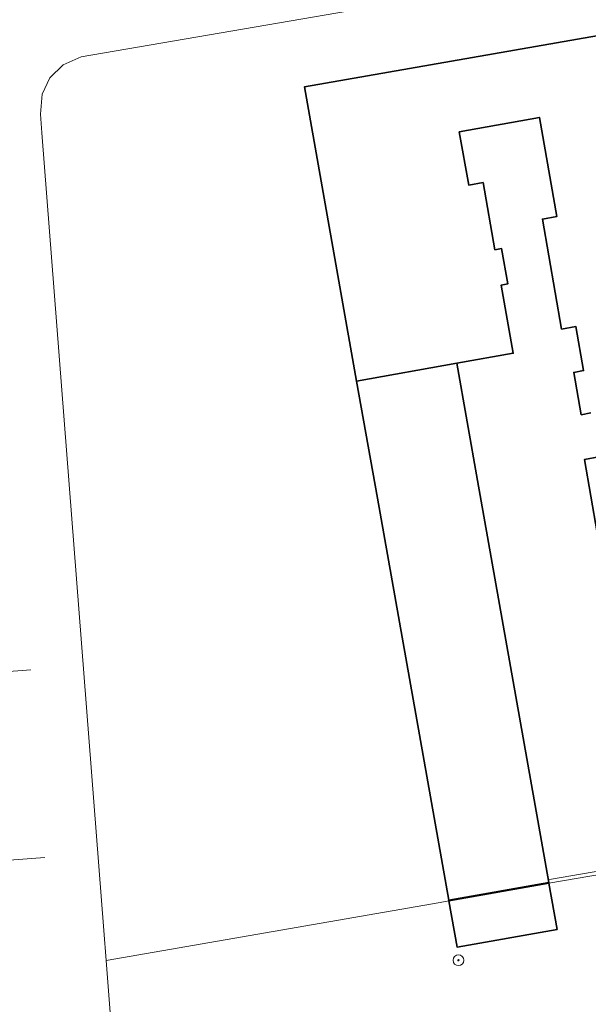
# Model space of a CAD drawing. Header units: metres. Extents: x 97476 to 98458, y 435938 to 436449.
# Tile 39 of 52: x 98346 to 98389, y 436091 to 436164. Entities that reach past the tile are written whole.
import ezdxf
from ezdxf.lldxf.tags import DXFTag

# ---------------------------------------------------------------- set-up
doc = ezdxf.new("R2010")
doc.units = ezdxf.units.M
for name, color, linetype, lineweight in [('B-WE-GK-BESCHOEIING-G', 252, 'GK-BESCHOEIING', 18), ('B-WE-GR-BOOM-S', 252, 'Continuous', 18), ('B-WE-IE-TERREINAFSCHEIDING_KUNSTMATIG_HEKWERK-G', 252, 'IE-TERREINAFSCHEIDING-KUNSTMATIG', 18), ('B-WE-KG-GRENS_PERCEEL-G', 150, 'KG-PERCEEL', 18), ('B-WE-OG-BEBOUWING-GV', 4, 'Continuous', 35), ('B-WE-OG-BEBOUWING_SCHUUR-GV', 4, 'Continuous', 35), ('B-WE-OG-TERREIN_ERF-GV', 252, 'Continuous', 18), ('B-WE-OG-WATER-GV', 252, 'Continuous', 18), ('B-WE-VH-VERHARDING_TEGEL-GV', 252, 'Continuous', 18)]:
    doc.layers.add(name, color=color, linetype=linetype, lineweight=lineweight)
doc.styles.get("Standard").update_dxf_attribs({"font": 'arial.ttf'})
doc.linetypes.add('GK-BESCHOEIING', pattern='A,30,-5,[1,NLCS.SHX,S=1,R=0,X=0,Y=0],-5', length=40)
doc.linetypes.add('IE-TERREINAFSCHEIDING-KUNSTMATIG', pattern='A,4,[82,NLCS.SHX,S=0.75,R=90,X=0,Y=0],4,-2', length=10)
tags = doc.linetypes.add('KG-PERCEEL', pattern='A,5.5,-2,["P",Standard,S=1.8,R=0,X=-0.5,Y=-0.9],-2,5.5,-2,[5,NLCS.SHX,S=0.75,R=0,X=0,Y=0],-2', length=19).pattern_tags.tags
tags[6] = DXFTag(74, 10)

# ---------------------------------------------------------------- blocks, each defined once
blk = doc.blocks.new('SGR-BOOM_01-SO')
at = {"linetype": 'ByBlock', "lineweight": 18}
h = blk.add_hatch(color=0, dxfattribs=at)
h.dxf.hatch_style = 1
edge = h.paths.add_edge_path()
edge.add_arc((0, 0), 0.25, 0, 360)
at = {"color": 0, "linetype": 'ByBlock', "lineweight": 18}
for radius in [2, 0.25]:
    blk.add_circle((0, 0), radius, dxfattribs=at)

msp = doc.modelspace()

# ---------------------------------------------------------------- linework, layer by layer
at = {"layer": 'B-WE-GK-BESCHOEIING-G', "ltscale": 0.2}
for points in [[(98350.876, 436161.454), (98387.242, 436167.71)], [(98347.957, 436155.798), (98347.848, 436157.194), (98347.983, 436158.677), (98348.547, 436159.903), (98349.539, 436160.877)], [(98349.539, 436160.877), (98350.876, 436161.454)], [(98352.583, 436096.367), (98347.957, 436155.798)], [(98352.583, 436096.367), (98352.753, 436094.15)], [(98352.753, 436094.15), (98354.514, 436071.242)]]:
    msp.add_lwpolyline(points, dxfattribs=at)
at = {"layer": 'B-WE-IE-TERREINAFSCHEIDING_KUNSTMATIG_HEKWERK-G', "ltscale": 0.2}
msp.add_lwpolyline([(98385.778, 436100.169), (98394.58, 436101.681)], dxfattribs=at)
at = {"layer": 'B-WE-KG-GRENS_PERCEEL-G', "ltscale": 0.2}
for points in [[(98314.105, 436113.302), (98347.14, 436115.788)], [(98315.214, 436099.346), (98348.183, 436101.827)]]:
    msp.add_lwpolyline(points, dxfattribs=at)
at = {"layer": 'B-WE-OG-BEBOUWING-GV'}
for points in [[(98394.105, 436163.878), (98367.519, 436159.223), (98371.405, 436137.315), (98378.859, 436138.637), (98383.073, 436139.385), (98382.173, 436144.459), (98382.665, 436144.546), (98382.197, 436147.185), (98381.705, 436147.098), (98380.818, 436152.1), (98379.754, 436151.911), (98379.052, 436155.87), (98385.015, 436156.951), (98386.305, 436149.563), (98385.242, 436149.377), (98386.673, 436141.181), (98387.737, 436141.367), (98388.31, 436138.086), (98387.581, 436137.959), (98388.131, 436134.807), (98388.86, 436134.934)], [(98389.433, 436131.654), (98388.38, 436131.47), (98389.779, 436123.277)]]:
    msp.add_lwpolyline(points, dxfattribs=at)
at = {"layer": 'B-WE-OG-BEBOUWING_SCHUUR-GV'}
for points in [[(98372.952, 436128.591), (98378.265, 436098.633), (98385.719, 436099.955), (98380.406, 436129.913), (98378.859, 436138.637), (98371.405, 436137.315)], [(98378.274, 436098.584), (98378.885, 436095.138), (98386.339, 436096.46), (98385.728, 436099.906)]]:
    msp.add_lwpolyline(points, close=True, dxfattribs=at)
at = {"layer": 'B-WE-OG-TERREIN_ERF-GV'}
msp.add_lwpolyline([(98387.242, 436167.71), (98350.876, 436161.454), (98349.539, 436160.877), (98348.547, 436159.903), (98347.983, 436158.677), (98347.848, 436157.194), (98347.957, 436155.798), (98352.583, 436096.367), (98352.753, 436094.15), (98377.616, 436098.47), (98378.274, 436098.584), (98385.728, 436099.906), (98385.719, 436099.955), (98380.406, 436129.913), (98378.859, 436138.637), (98371.405, 436137.315), (98367.519, 436159.223), (98394.105, 436163.878)], dxfattribs=at)
msp.add_lwpolyline([(98394.182, 436080.982), (98389.78, 436100.603), (98385.728, 436099.906), (98378.274, 436098.584), (98377.616, 436098.47), (98352.753, 436094.15), (98354.514, 436071.242), (98355.52, 436057.8), (98371.225, 436059.573), (98378.365, 436060.379), (98387.97, 436062.231), (98393.053, 436062.715), (98396.398, 436064.165), (98396.494, 436064.219), (98398.101, 436065.134), (98399.986, 436066.414), (98401.635, 436067.942), (98402.952, 436069.566), (98402.86, 436071.182), (98401.508, 436078.581), (98394.364, 436080.172)], close=True, dxfattribs=at)
at = {"layer": 'B-WE-OG-WATER-GV'}
msp.add_lwpolyline([(98354.514, 436071.242), (98352.753, 436094.15), (98352.583, 436096.367), (98347.957, 436155.798), (98347.848, 436157.194), (98347.983, 436158.677), (98348.547, 436159.903), (98349.539, 436160.877), (98350.876, 436161.454), (98387.242, 436167.71)], dxfattribs=at)
at = {"layer": 'B-WE-VH-VERHARDING_TEGEL-GV'}
for points in [[(98388.86, 436134.934), (98388.131, 436134.807), (98387.581, 436137.959), (98388.31, 436138.086), (98387.737, 436141.367), (98386.673, 436141.181), (98385.242, 436149.377), (98386.305, 436149.563), (98385.015, 436156.951), (98379.052, 436155.87), (98379.754, 436151.911), (98380.818, 436152.1), (98381.705, 436147.098), (98382.197, 436147.185), (98382.665, 436144.546), (98382.173, 436144.459), (98383.073, 436139.385), (98378.859, 436138.637), (98380.406, 436129.913), (98385.719, 436099.955), (98385.728, 436099.906), (98389.78, 436100.603)], [(98389.779, 436123.277), (98388.38, 436131.47), (98389.433, 436131.654)]]:
    msp.add_lwpolyline(points, dxfattribs=at)

# ---------------------------------------------------------------- block references
at = {"layer": 'B-WE-GR-BOOM-S', "xscale": 0.2, "yscale": 0.2, "zscale": 0.2}
msp.add_blockref('SGR-BOOM_01-SO', (98378.988, 436094.161), dxfattribs=at)

doc.saveas('drawing.dxf')
